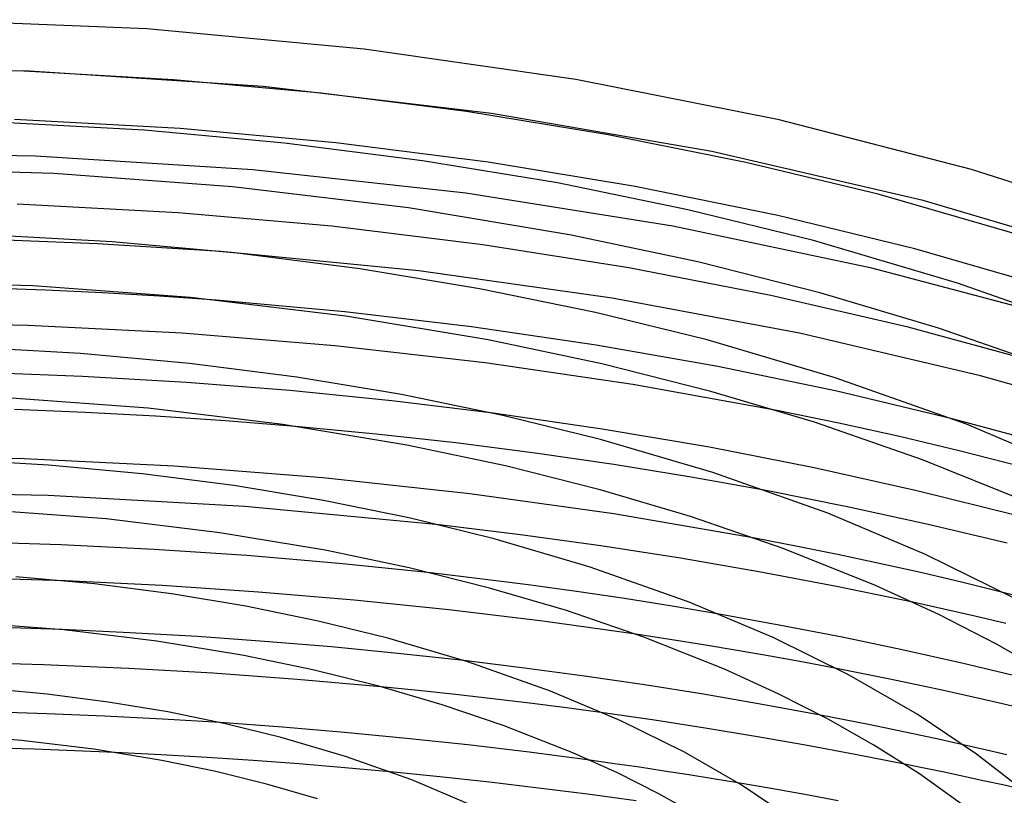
# Model space of a CAD drawing. Header units: millimetres. Extents: x -305 to 305, y -173 to 291.
# Tile 66 of 95: x 14 to 95, y 227 to 291. Entities that reach past the tile are written whole.
import ezdxf

# ---------------------------------------------------------------- set-up
doc = ezdxf.new("R2010")
doc.units = ezdxf.units.MM
doc.layers.add('HIDDEN', color=7, linetype='Continuous')
doc.layers.add('THICK', color=7, linetype='Continuous')

msp = doc.modelspace()

# ---------------------------------------------------------------- linework, layer by layer
at = {"layer": 'HIDDEN'}
for p, q in [((14.828, 286.667), (-4.492, 286.932)), ((33.967, 285.42), (14.828, 286.667)), ((52.69, 283.212), (33.967, 285.42)), ((70.763, 280.086), (52.69, 283.212)), ((15.315, 279.698), (-2.65, 279.99)), ((33.127, 278.582), (15.315, 279.698)), ((88.087, 276.066), (70.763, 280.086)), ((50.608, 276.658), (33.127, 278.582)), ((67.58, 273.957), (50.608, 276.658)), ((103.77, 271.44), (88.087, 276.066)), ((83.896, 270.515), (67.58, 273.957)), ((20.396, 272.521), (10.213, 272.91)), ((30.508, 271.876), (20.396, 272.521)), ((99.233, 266.434), (83.896, 270.515)), ((40.67, 266.94), (30.137, 267.892)), ((51.063, 265.708), (40.67, 266.94)), ((61.276, 264.205), (51.063, 265.708)), ((71.27, 262.439), (61.276, 264.205)), ((81.012, 260.42), (71.27, 262.439)), ((19.152, 261.632), (10.585, 261.944)), ((27.68, 261.142), (19.152, 261.632)), ((36.15, 260.474), (27.68, 261.142)), ((44.54, 259.632), (36.15, 260.474)), ((90.465, 258.162), (81.012, 260.42)), ((52.842, 258.617), (44.54, 259.632)), ((81.182, 257.79), (76.101, 258.833)), ((86.169, 256.689), (81.182, 257.79)), ((43.238, 256.904), (36.619, 257.535)), ((49.789, 256.171), (43.238, 256.904)), ((56.291, 255.335), (49.789, 256.171)), ((91.149, 255.505), (86.169, 256.689)), ((62.737, 254.397), (56.291, 255.335)), ((96.093, 254.251), (91.149, 255.505)), ((69.088, 253.364), (62.737, 254.397)), ((75.362, 252.233), (69.088, 253.364)), ((16.352, 251.856), (0.112, 252.162)), ((32.483, 250.951), (16.352, 251.856)), ((48.419, 249.452), (32.483, 250.951)), ((77.783, 247.69), (74.308, 248.362)), ((81.22, 246.991), (77.783, 247.69)), ((84.624, 246.263), (81.22, 246.991)), ((51.731, 245.034), (47.724, 245.505)), ((88.005, 245.505), (84.624, 246.263)), ((91.351, 244.719), (88.005, 245.505)), ((17.78, 244.851), (11.859, 245.046)), ((55.713, 244.525), (51.731, 245.034)), ((94.647, 243.91), (91.351, 244.719)), ((59.666, 243.98), (55.713, 244.525)), ((63.6, 243.397), (59.666, 243.98)), ((67.508, 242.778), (63.6, 243.397)), ((89.801, 242.535), (87.26, 243.096)), ((71.376, 242.124), (67.508, 242.778)), ((92.326, 241.957), (89.801, 242.535)), ((94.866, 241.355), (92.326, 241.957)), ((23.05, 240.606), (17.503, 240.859)), ((28.579, 240.283), (23.05, 240.606)), ((34.083, 239.893), (28.579, 240.283)), ((39.568, 239.434), (34.083, 239.893)), ((67.325, 240.049), (64.541, 240.475)), ((70.09, 239.605), (67.325, 240.049)), ((45.018, 238.907), (39.568, 239.434)), ((72.835, 239.146), (70.09, 239.605)), ((75.566, 238.669), (72.835, 239.146)), ((50.434, 238.314), (45.018, 238.907)), ((78.29, 238.173), (75.566, 238.669)), ((81.003, 237.66), (78.29, 238.173)), ((46.701, 235.858), (43.63, 236.164)), ((49.759, 235.532), (46.701, 235.858)), ((52.801, 235.186), (49.759, 235.532)), ((55.831, 234.819), (52.801, 235.186)), ((58.855, 234.432), (55.831, 234.819)), ((61.87, 234.023), (58.855, 234.432)), ((16.224, 233.956), (11.466, 234.1)), ((20.974, 233.762), (16.224, 233.956)), ((25.716, 233.519), (20.974, 233.762)), ((30.442, 233.227), (25.716, 233.519)), ((81.649, 233.459), (79.669, 233.843)), ((83.619, 233.066), (81.649, 233.459)), ((85.574, 232.665), (83.619, 233.066)), ((87.518, 232.256), (85.574, 232.665)), ((89.457, 231.836), (87.518, 232.256)), ((91.389, 231.408), (89.457, 231.836)), ((25.613, 230.59), (21.827, 230.78)), ((29.389, 230.37), (25.613, 230.59)), ((33.152, 230.119), (29.389, 230.37)), ((62.8, 229.854), (60.764, 230.139)), ((36.91, 229.838), (33.152, 230.119)), ((40.662, 229.527), (36.91, 229.838)), ((44.402, 229.186), (40.662, 229.527)), ((64.832, 229.559), (62.8, 229.854)), ((66.859, 229.254), (64.832, 229.559)), ((88.192, 229.495), (86.562, 229.828)), ((89.815, 229.157), (88.192, 229.495)), ((68.88, 228.941), (66.859, 229.254)), ((70.892, 228.618), (68.88, 228.941)), ((72.894, 228.287), (70.892, 228.618)), ((91.429, 228.813), (89.815, 229.157)), ((93.034, 228.463), (91.429, 228.813)), ((94.629, 228.109), (93.034, 228.463)), ((96.215, 227.75), (94.629, 228.109))]:
    msp.add_line(p, q, dxfattribs=at)
at = {"layer": 'THICK'}
for p, q in [((24.428, 290.139), (6.314, 290.9)), ((42.267, 288.494), (24.428, 290.139)), ((59.618, 285.991), (42.267, 288.494)), ((14.348, 286.671), (2, 286.948)), ((26.617, 285.975), (14.348, 286.671)), ((38.738, 284.868), (26.617, 285.975)), ((76.28, 282.677), (59.618, 285.991)), ((50.644, 283.359), (38.738, 284.868)), ((27.16, 281.967), (13.595, 282.711)), ((62.269, 281.461), (50.644, 283.359)), ((92.055, 278.617), (76.28, 282.677)), ((24.208, 281.825), (12.541, 282.469)), ((35.734, 280.776), (24.208, 281.825)), ((39.936, 280.801), (27.16, 281.967)), ((73.547, 279.191), (62.269, 281.461)), ((47.054, 279.332), (35.734, 280.776)), ((52.43, 279.208), (39.936, 280.801)), ((16.819, 278.275), (2, 278.698)), ((58.103, 277.504), (47.054, 279.332)), ((64.489, 277.222), (52.43, 279.208)), ((84.404, 276.573), (73.547, 279.191)), ((105.922, 274.19), (92.055, 278.617)), ((31.474, 277.193), (16.819, 278.275)), ((45.9, 275.454), (31.474, 277.193)), ((68.812, 275.312), (58.103, 277.504)), ((76.181, 274.846), (64.489, 277.222)), ((96.028, 273.229), (84.404, 276.573)), ((26.999, 275.05), (13.8, 275.752)), ((59.096, 273.248), (45.9, 275.454)), ((39.603, 273.946), (26.999, 275.05)), ((79.109, 272.778), (68.812, 275.312)), ((87.427, 272.108), (76.181, 274.846)), ((51.987, 272.432), (39.603, 273.946)), ((21.597, 272.667), (11.232, 273.242)), ((69.625, 271.023), (59.096, 273.248)), ((31.838, 271.733), (21.597, 272.667)), ((63.969, 270.544), (51.987, 272.432)), ((90.925, 269.276), (79.109, 272.778)), ((99.883, 268.473), (87.427, 272.108)), ((46.741, 270.285), (30.508, 271.876)), ((41.895, 270.448), (31.838, 271.733)), ((75.617, 268.283), (63.969, 270.544)), ((79.733, 268.463), (69.625, 271.023)), ((51.712, 268.824), (41.895, 270.448)), ((62.605, 268.041), (46.741, 270.285)), ((15.081, 269.066), (2, 269.447)), ((28.017, 268.106), (15.081, 269.066)), ((103.013, 265.005), (90.925, 269.276)), ((16.117, 268.713), (11.42, 268.876)), ((20.807, 268.495), (16.117, 268.713)), ((25.483, 268.221), (20.807, 268.495)), ((30.137, 267.892), (25.483, 268.221)), ((40.75, 266.57), (28.017, 268.106)), ((61.228, 266.875), (51.712, 268.824)), ((86.866, 265.67), (75.617, 268.283)), ((89.349, 265.602), (79.733, 268.463)), ((77.959, 265.174), (62.605, 268.041)), ((52.427, 264.619), (40.75, 266.57)), ((70.378, 264.623), (61.228, 266.875)), ((14.695, 265.819), (2, 266.076)), ((27.326, 265.175), (14.695, 265.819)), ((97.81, 262.681), (86.866, 265.67)), ((39.846, 264.145), (27.326, 265.175)), ((92.801, 261.686), (77.959, 265.174)), ((99.454, 262.061), (89.349, 265.602)), ((52.172, 262.739), (39.846, 264.145)), ((61.738, 262.655), (52.427, 264.619)), ((80.885, 261.509), (70.378, 264.623)), ((18.987, 263.51), (9.923, 264.015)), ((27.942, 262.691), (18.987, 263.51)), ((36.737, 261.565), (27.942, 262.691)), ((64.289, 260.963), (52.172, 262.739)), ((70.678, 260.397), (61.738, 262.655)), ((106.436, 257.791), (92.801, 261.686)), ((45.321, 260.143), (36.737, 261.565)), ((76.101, 258.833), (64.289, 260.963)), ((91.643, 257.708), (80.885, 261.509)), ((53.644, 258.438), (45.321, 260.143)), ((79.186, 257.872), (70.678, 260.397)), ((24.559, 259.019), (13.343, 259.856)), ((19.386, 258.679), (13.597, 258.904)), ((25.154, 258.376), (19.386, 258.679)), ((35.595, 257.687), (24.559, 259.019)), ((61.784, 257.314), (52.842, 258.617)), ((61.648, 256.468), (53.644, 258.438)), ((30.895, 257.995), (25.154, 258.376)), ((36.619, 257.535), (30.895, 257.995)), ((45.753, 255.992), (35.595, 257.687)), ((88.035, 254.784), (79.186, 257.872)), ((97.805, 256.189), (90.465, 258.162)), ((100.797, 253.841), (91.643, 257.708)), ((70.565, 255.816), (61.784, 257.314)), ((53.845, 254.289), (45.753, 255.992)), ((70.844, 253.742), (61.648, 256.468)), ((79.174, 254.126), (70.565, 255.816)), ((14.368, 254.877), (2, 255.117)), ((16.376, 254.352), (8.614, 254.788)), ((26.678, 254.275), (14.368, 254.877)), ((24.045, 253.648), (16.376, 254.352)), ((96.603, 251.335), (88.035, 254.784)), ((31.578, 252.682), (24.045, 253.648)), ((38.877, 253.315), (26.678, 254.275)), ((61.617, 252.332), (53.845, 254.289)), ((80.274, 250.411), (70.844, 253.742)), ((87.583, 252.253), (79.174, 254.126)), ((50.914, 252.004), (38.877, 253.315)), ((38.931, 251.463), (31.578, 252.682)), ((62.741, 250.349), (50.914, 252.004)), ((69.017, 250.144), (61.617, 252.332)), ((82.006, 250.913), (75.362, 252.233)), ((95.746, 250.211), (87.583, 252.253)), ((46.06, 250.001), (38.931, 251.463)), ((21.097, 249.933), (11.603, 250.647)), ((74.308, 248.362), (62.741, 250.349)), ((88.297, 247.022), (80.274, 250.411)), ((88.508, 249.493), (82.006, 250.913)), ((30.436, 248.805), (21.097, 249.933)), ((52.917, 248.312), (46.06, 250.001)), ((76.61, 247.51), (69.017, 250.144)), ((39.074, 247.366), (30.436, 248.805)), ((55.068, 248.644), (48.419, 249.452)), ((94.982, 247.945), (88.508, 249.493)), ((17.377, 247.814), (9.697, 248.054)), ((60.803, 245.975), (52.917, 248.312)), ((61.673, 247.73), (55.068, 248.644)), ((25.034, 247.438), (17.377, 247.814)), ((32.649, 246.927), (25.034, 247.438)), ((45.946, 245.924), (39.074, 247.366)), ((68.198, 246.718), (61.673, 247.73)), ((84.205, 244.468), (76.61, 247.51)), ((40.221, 246.282), (32.649, 246.927)), ((47.724, 245.505), (40.221, 246.282)), ((74.625, 245.609), (68.198, 246.718)), ((95.561, 243.426), (88.297, 247.022)), ((52.55, 244.268), (45.946, 245.924)), ((68.905, 243.114), (60.803, 245.975)), ((80.991, 244.399), (74.625, 245.609)), ((20.143, 244.606), (13.696, 245.2)), ((25.707, 244.466), (17.78, 244.851)), ((26.451, 243.794), (20.143, 244.606)), ((33.587, 243.942), (25.707, 244.466)), ((41.434, 243.279), (33.587, 243.942)), ((58.84, 242.418), (52.55, 244.268)), ((87.26, 243.096), (80.991, 244.399)), ((89.372, 242.092), (84.205, 244.468)), ((98.781, 242.843), (94.647, 243.91)), ((32.562, 242.778), (26.451, 243.794)), ((49.214, 242.479), (41.434, 243.279)), ((75.796, 240.203), (68.905, 243.114)), ((38.489, 241.561), (32.562, 242.778)), ((56.908, 241.545), (49.214, 242.479)), ((65.182, 240.236), (58.84, 242.418)), ((17.63, 240.846), (9.86, 241.437)), ((44.191, 240.156), (38.489, 241.561)), ((64.541, 240.475), (56.908, 241.545)), ((76.441, 241.206), (71.376, 242.124)), ((94.159, 239.638), (89.372, 242.092)), ((14.925, 240.953), (12.344, 241.032)), ((17.503, 240.859), (14.925, 240.953)), ((25.269, 239.923), (17.63, 240.846)), ((81.453, 240.227), (76.441, 241.206)), ((32.386, 238.741), (25.269, 239.923)), ((50.762, 238.209), (44.191, 240.156)), ((71.798, 237.604), (65.182, 240.236)), ((82.039, 237.113), (75.796, 240.203)), ((86.387, 239.192), (81.453, 240.227)), ((91.272, 238.096), (86.387, 239.192)), ((98.542, 237.139), (94.159, 239.638)), ((38.036, 237.562), (32.386, 238.741)), ((55.409, 237.706), (50.434, 238.314)), ((57.535, 235.817), (50.762, 238.209)), ((15.961, 237.967), (8.984, 238.156)), ((22.924, 237.673), (15.961, 237.967)), ((29.856, 237.275), (22.924, 237.673)), ((43.469, 236.208), (38.036, 237.562)), ((60.34, 237.043), (55.409, 237.706)), ((76.209, 235.59), (71.798, 237.604)), ((85.357, 236.794), (81.003, 237.66)), ((96.077, 236.946), (91.272, 238.096)), ((36.757, 236.772), (29.856, 237.275)), ((43.63, 236.164), (36.757, 236.772)), ((65.239, 236.324), (60.34, 237.043)), ((87.597, 233.907), (82.039, 237.113)), ((89.658, 235.886), (85.357, 236.794)), ((16.253, 235.563), (11.155, 236.037)), ((48.648, 234.696), (43.469, 236.208)), ((63.296, 233.384), (57.535, 235.817)), ((70.099, 235.55), (65.239, 236.324)), ((93.893, 234.941), (89.658, 235.886)), ((21.261, 234.916), (16.253, 235.563)), ((74.902, 234.724), (70.099, 235.55)), ((80.297, 233.508), (76.209, 235.59)), ((26.15, 234.101), (21.261, 234.916)), ((53.749, 232.962), (48.648, 234.696)), ((79.669, 233.843), (74.902, 234.724)), ((98.135, 233.938), (93.893, 234.941)), ((30.892, 233.127), (26.15, 234.101)), ((66.069, 233.418), (61.87, 234.023)), ((68.517, 230.801), (63.296, 233.384)), ((70.234, 232.776), (66.069, 233.418)), ((84.047, 231.387), (80.297, 233.508)), ((92.48, 230.633), (87.597, 233.907)), ((35.559, 232.855), (30.442, 233.227)), ((35.456, 232.002), (30.892, 233.127)), ((40.659, 232.424), (35.559, 232.855)), ((59.376, 230.746), (53.749, 232.962)), ((74.358, 232.097), (70.234, 232.776)), ((14.152, 231.761), (8.111, 232.228)), ((20.086, 231.044), (14.152, 231.761)), ((40.723, 230.441), (35.456, 232.002)), ((45.73, 231.937), (40.659, 232.424)), ((50.772, 231.394), (45.73, 231.937)), ((78.448, 231.38), (74.358, 232.097)), ((15.226, 231.039), (11.922, 231.134)), ((18.529, 230.921), (15.226, 231.039)), ((25.68, 230.12), (20.086, 231.044)), ((55.789, 230.793), (50.772, 231.394)), ((82.52, 230.623), (78.448, 231.38)), ((87.789, 229.017), (84.047, 231.387)), ((93.173, 231.002), (91.389, 231.408)), ((94.948, 230.589), (93.173, 231.002)), ((21.827, 230.78), (18.529, 230.921)), ((46.166, 228.52), (40.723, 230.441)), ((60.764, 230.139), (55.789, 230.793)), ((63.029, 229.094), (59.376, 230.746)), ((73.176, 228.113), (68.517, 230.801)), ((86.562, 229.828), (82.52, 230.623)), ((96.684, 227.359), (92.48, 230.633)), ((30.104, 229.204), (25.68, 230.12)), ((34.363, 228.154), (30.104, 229.204)), ((48.476, 228.779), (44.402, 229.186)), ((50.796, 226.565), (46.166, 228.52)), ((52.527, 228.337), (48.476, 228.779)), ((66.418, 227.386), (63.029, 229.094)), ((91.992, 226.005), (87.789, 229.017)), ((38.428, 226.982), (34.363, 228.154)), ((56.552, 227.861), (52.527, 228.337)), ((60.565, 227.349), (56.552, 227.861)), ((75.647, 227.815), (72.894, 228.287)), ((77.192, 225.424), (73.176, 228.113)), ((78.389, 227.325), (75.647, 227.815)), ((64.563, 226.802), (60.565, 227.349)), ((69.534, 225.643), (66.418, 227.386)), ((81.12, 226.818), (78.389, 227.325))]:
    msp.add_line(p, q, dxfattribs=at)

doc.saveas('drawing.dxf')
